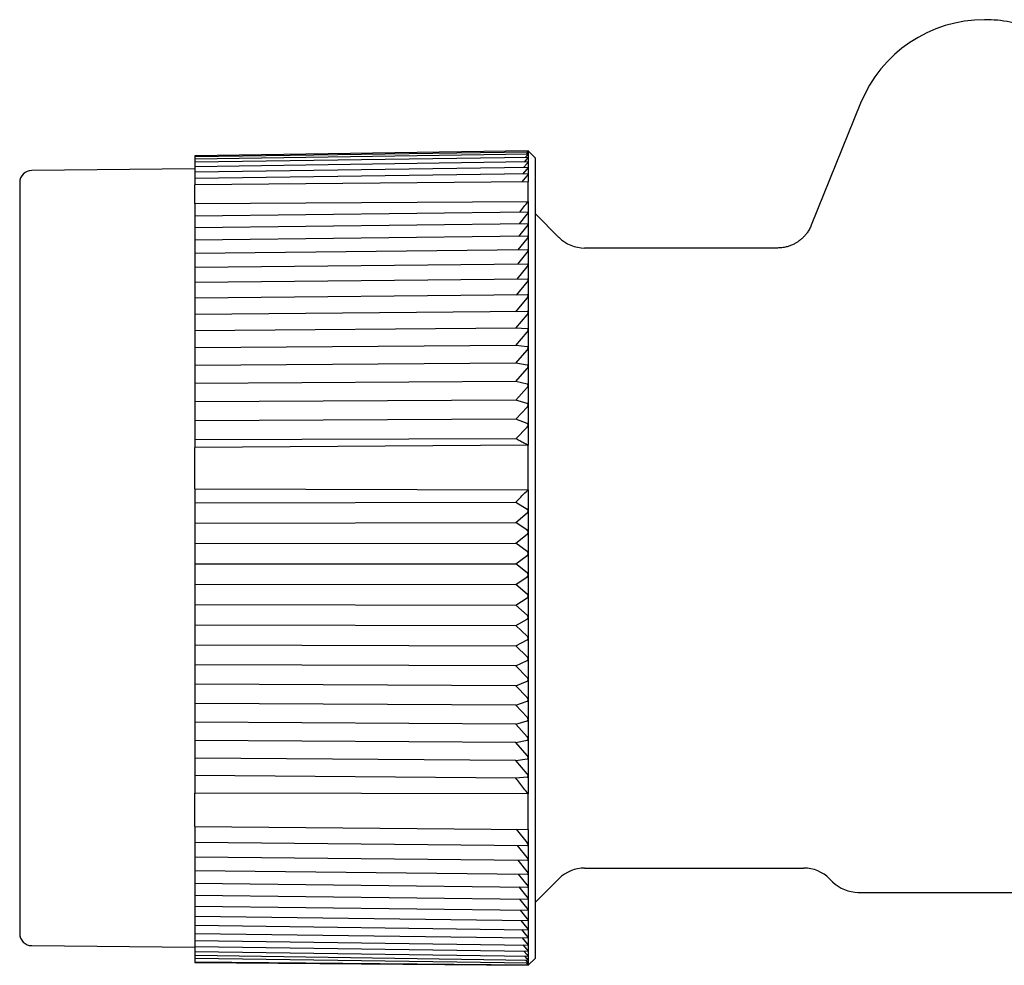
# Model space of a CAD drawing. Header units: millimetres. Extents: x 8 to 415, y 12 to 447.
# Tile 13 of 24: x 39 to 80, y 408 to 447. Entities that reach past the tile are written whole.
import ezdxf

# ---------------------------------------------------------------- set-up
doc = ezdxf.new("R2010")
doc.units = ezdxf.units.MM

msp = doc.modelspace()

# ---------------------------------------------------------------- linework, layer by layer
at = {"color": 7, "linetype": 'Continuous', "lineweight": 30}
for p, q in [((73.714, 443.631), (71.688, 438.618)), ((60.048, 441.674), (46.349, 441.473)), ((60.048, 441.628), (46.349, 441.428)), ((59.966, 441.536), (60.008, 441.581)), ((60.005, 441.628), (60.008, 441.631)), ((60.048, 441.679), (60.043, 441.674)), ((60.048, 441.68), (60.048, 441.674)), ((60.349, 441.38), (60.049, 441.679)), ((60.048, 441.674), (60.048, 441.629)), ((60.048, 441.628), (60.048, 441.537)), ((60.048, 441.537), (46.349, 441.338)), ((46.349, 441.473), (46.349, 441.431)), ((46.349, 441.431), (46.349, 441.428)), ((46.349, 441.428), (46.349, 441.381)), ((60.047, 441.401), (46.349, 441.204)), ((46.349, 441.381), (46.349, 441.338)), ((46.349, 441.338), (46.349, 441.287)), ((46.349, 441.287), (46.349, 441.204)), ((60.046, 441.22), (46.349, 441.025)), ((46.349, 441.204), (46.349, 441.148)), ((59.863, 440.991), (60.008, 441.158)), ((59.895, 441.217), (60.008, 441.344)), ((59.929, 441.399), (60.008, 441.485)), ((60.048, 441.399), (60.047, 441.401)), ((60.048, 441.537), (60.048, 441.537)), ((60.048, 441.536), (60.048, 441.537)), ((60.048, 441.536), (60.048, 441.399)), ((60.048, 441.399), (60.048, 441.217)), ((60.048, 441.217), (60.048, 440.99)), ((60.349, 424.93), (60.349, 441.38)), ((46.349, 440.93), (39.644, 440.871)), ((46.349, 441.148), (46.349, 441.025)), ((46.349, 441.025), (46.349, 440.964)), ((60.044, 440.994), (46.349, 440.802)), ((46.349, 440.964), (46.349, 440.802)), ((46.349, 440.802), (46.349, 440.736)), ((59.833, 440.722), (60.008, 440.928)), ((60.048, 440.99), (60.048, 440.719)), ((60.048, 440.99), (60.048, 440.99)), ((46.349, 440.736), (46.349, 440.535)), ((60.043, 440.725), (46.349, 440.535)), ((46.349, 440.535), (46.349, 440.465)), ((46.349, 440.465), (46.349, 440.273)), ((60.048, 440.405), (46.349, 440.273)), ((59.798, 440.402), (60.008, 440.653)), ((60.048, 440.719), (60.048, 440.405)), ((60.048, 439.59), (60.048, 440.405)), ((46.349, 439.512), (46.349, 440.273)), ((46.349, 439.512), (60.048, 439.59)), ((60.048, 439.59), (60.048, 439.146)), ((46.349, 439.512), (46.349, 438.99)), ((60.033, 439.16), (46.349, 438.99)), ((60.048, 439.145), (60.048, 439.146)), ((60.048, 439.145), (60.048, 438.663)), ((46.349, 438.99), (46.349, 438.898)), ((46.349, 438.898), (46.349, 438.516)), ((59.694, 438.676), (60.008, 439.068)), ((61.311, 438.119), (60.349, 439.081)), ((60.03, 438.68), (46.349, 438.516)), ((46.349, 438.516), (46.349, 438.419)), ((46.349, 438.419), (46.349, 438.005)), ((59.669, 438.158), (60.008, 438.583)), ((60.048, 438.662), (60.048, 438.663)), ((60.048, 438.662), (60.048, 438.142)), ((60.027, 438.163), (46.349, 438.005)), ((46.349, 438.005), (46.349, 437.902)), ((59.644, 437.605), (60.008, 438.06)), ((60.048, 438.141), (60.048, 438.142)), ((60.048, 438.141), (60.048, 437.585)), ((46.349, 437.902), (46.349, 437.458)), ((60.024, 437.609), (46.349, 437.458)), ((60.048, 437.584), (60.048, 437.585)), ((60.048, 437.584), (60.048, 436.994)), ((70.298, 437.68), (62.371, 437.68)), ((46.349, 437.458), (46.349, 437.35)), ((46.349, 437.35), (46.349, 436.877)), ((59.62, 437.017), (60.008, 437.501)), ((60.02, 437.021), (46.349, 436.877)), ((46.349, 436.877), (46.349, 436.764)), ((46.349, 436.764), (46.349, 436.263)), ((59.595, 436.396), (60.008, 436.908)), ((60.048, 436.992), (60.048, 436.994)), ((60.048, 436.992), (60.048, 436.369)), ((60.016, 436.4), (46.349, 436.263)), ((60.048, 436.368), (60.048, 435.713)), ((46.349, 436.263), (46.349, 436.145)), ((46.349, 436.145), (46.349, 435.619)), ((59.57, 435.743), (60.008, 436.282)), ((60.012, 435.748), (46.349, 435.619)), ((46.349, 435.619), (46.349, 435.496)), ((46.349, 435.496), (46.349, 434.945)), ((59.546, 435.062), (60.008, 435.624)), ((60.048, 435.712), (60.048, 435.027)), ((60.008, 435.066), (46.349, 434.945)), ((46.349, 434.945), (46.349, 434.817)), ((46.349, 434.817), (46.349, 434.27)), ((59.541, 434.378), (60.008, 434.938)), ((60.048, 435.026), (60.048, 434.314)), ((59.541, 434.378), (46.349, 434.27)), ((60.008, 434.357), (59.541, 434.378)), ((60.048, 434.313), (60.048, 433.575)), ((46.349, 434.27), (46.349, 434.245)), ((46.349, 434.245), (46.349, 434.112)), ((46.349, 434.112), (46.349, 433.573)), ((59.541, 433.674), (60.008, 434.224)), ((59.541, 433.674), (46.349, 433.573)), ((46.349, 433.573), (46.349, 433.519)), ((46.349, 433.519), (46.349, 433.381)), ((60.008, 433.622), (59.541, 433.674)), ((59.541, 432.946), (60.008, 433.484)), ((60.048, 433.574), (60.048, 432.813)), ((46.349, 433.381), (46.349, 432.853)), ((59.541, 432.946), (46.349, 432.853)), ((46.349, 432.853), (46.349, 432.769)), ((46.349, 432.769), (46.349, 432.627)), ((60.008, 432.863), (59.541, 432.946)), ((59.541, 432.195), (60.008, 432.722)), ((60.048, 432.811), (60.048, 432.028)), ((46.349, 432.627), (46.349, 432.112)), ((59.541, 432.195), (46.349, 432.112)), ((46.349, 432.112), (46.349, 431.998)), ((46.349, 431.998), (46.349, 431.852)), ((46.349, 431.852), (46.349, 431.35)), ((60.008, 432.083), (59.541, 432.195)), ((59.541, 431.425), (60.008, 431.937)), ((60.048, 432.027), (60.048, 431.224)), ((59.541, 431.425), (46.349, 431.35)), ((46.349, 431.35), (46.349, 431.207)), ((46.349, 431.207), (46.349, 431.059)), ((46.349, 431.059), (46.349, 430.571)), ((60.008, 431.283), (59.541, 431.425)), ((59.541, 430.637), (60.008, 431.134)), ((60.048, 431.223), (60.048, 430.404)), ((59.541, 430.637), (46.349, 430.571)), ((60.008, 430.465), (59.541, 430.637)), ((46.349, 430.571), (46.349, 430.4)), ((46.349, 430.4), (46.349, 430.248)), ((46.349, 430.248), (46.349, 429.785)), ((60.008, 430.313), (59.542, 429.834)), ((60.048, 430.402), (60.048, 429.567)), ((59.542, 429.834), (46.349, 429.785)), ((46.349, 429.785), (46.349, 429.48)), ((60.048, 429.567), (46.349, 429.48)), ((46.349, 427.77), (46.349, 429.48)), ((60.048, 427.735), (60.048, 429.567)), ((46.349, 427.77), (60.048, 427.735)), ((46.349, 427.77), (46.349, 427.199)), ((60.048, 427.735), (60.048, 426.868)), ((46.349, 427.199), (59.542, 427.23)), ((46.349, 427.199), (46.349, 426.919)), ((59.542, 427.23), (60.008, 426.942)), ((46.349, 426.919), (46.349, 426.76)), ((46.349, 426.76), (46.349, 426.369)), ((59.541, 426.386), (60.008, 426.783)), ((60.048, 426.866), (60.048, 425.995)), ((46.349, 426.369), (59.541, 426.386)), ((46.349, 426.369), (46.349, 426.059)), ((60.008, 426.071), (59.541, 426.386)), ((46.349, 426.059), (46.349, 425.898)), ((46.349, 425.898), (46.349, 425.53)), ((59.541, 425.537), (60.008, 425.911)), ((60.048, 425.994), (60.049, 425.988)), ((60.048, 425.988), (60.048, 425.118)), ((46.349, 425.53), (59.541, 425.537)), ((46.349, 425.53), (46.349, 425.195)), ((60.008, 425.197), (59.541, 425.537)), ((46.349, 425.195), (46.349, 425.035)), ((46.349, 425.035), (46.349, 424.689)), ((59.541, 424.687), (60.008, 425.037)), ((60.048, 425.117), (60.048, 424.245)), ((46.349, 424.689), (59.541, 424.687)), ((46.349, 424.689), (46.349, 424.331)), ((60.008, 424.323), (59.541, 424.687)), ((60.349, 408.48), (60.349, 424.93)), ((46.349, 424.331), (46.349, 424.17)), ((46.349, 424.17), (46.349, 423.85)), ((59.541, 423.837), (60.008, 424.162)), ((60.048, 424.24), (60.048, 423.375)), ((46.349, 423.85), (59.541, 423.837)), ((46.349, 423.85), (46.349, 423.468)), ((60.008, 423.45), (59.541, 423.837)), ((46.349, 423.468), (46.349, 423.308)), ((60.049, 423.375), (60.048, 423.366)), ((60.048, 423.365), (60.048, 422.496)), ((46.349, 423.308), (46.349, 423.013)), ((46.349, 423.013), (59.541, 422.99)), ((46.349, 423.013), (46.349, 422.61)), ((59.541, 422.99), (60.008, 423.29)), ((60.008, 422.581), (59.541, 422.99)), ((46.349, 422.61), (46.349, 422.451)), ((46.349, 422.451), (46.349, 422.181)), ((46.349, 422.181), (59.541, 422.149)), ((46.349, 422.181), (46.349, 421.757)), ((59.541, 422.149), (60.008, 422.422)), ((60.008, 421.718), (59.541, 422.149)), ((60.048, 422.494), (60.048, 422.496)), ((60.048, 422.494), (60.048, 421.632)), ((46.349, 421.757), (46.349, 421.6)), ((46.349, 421.6), (46.349, 421.357)), ((46.349, 421.357), (59.541, 421.315)), ((46.349, 421.357), (46.349, 420.914)), ((59.541, 421.315), (60.008, 421.56)), ((60.048, 421.63), (60.048, 420.777)), ((60.008, 420.864), (59.541, 421.315)), ((46.349, 420.914), (46.349, 420.758)), ((46.349, 420.758), (46.349, 420.542)), ((59.541, 420.491), (46.349, 420.542)), ((46.349, 420.542), (46.349, 420.081)), ((59.541, 420.491), (60.008, 420.709)), ((60.048, 420.775), (60.048, 419.934)), ((60.008, 420.022), (59.541, 420.491)), ((46.349, 420.081), (46.349, 419.928)), ((46.349, 419.928), (46.349, 419.74)), ((59.541, 419.68), (46.349, 419.74)), ((46.349, 419.74), (46.349, 419.262)), ((59.541, 419.68), (60.008, 419.868)), ((60.048, 419.932), (60.048, 419.934)), ((60.048, 419.932), (60.048, 419.104)), ((60.008, 419.192), (59.541, 419.68)), ((46.349, 419.262), (46.349, 419.111)), ((46.349, 419.111), (46.349, 418.952)), ((59.541, 418.883), (46.349, 418.952)), ((46.349, 418.952), (46.349, 418.458)), ((59.541, 418.883), (60.008, 419.042)), ((60.048, 419.102), (60.048, 419.104)), ((60.048, 419.102), (60.048, 418.29)), ((60.008, 418.379), (59.541, 418.883)), ((46.349, 418.458), (46.349, 418.311)), ((46.349, 418.311), (46.349, 418.18)), ((59.541, 418.102), (46.349, 418.18)), ((46.349, 418.18), (46.349, 417.672)), ((59.541, 418.102), (60.008, 418.231)), ((60.008, 417.583), (59.541, 418.102)), ((60.048, 418.288), (60.048, 418.29)), ((60.048, 418.288), (60.048, 417.494)), ((46.349, 417.672), (46.349, 417.528)), ((46.349, 417.528), (46.349, 417.427)), ((59.541, 417.34), (46.349, 417.427)), ((46.349, 417.427), (46.349, 416.906)), ((59.541, 417.34), (60.008, 417.439)), ((60.008, 416.808), (59.541, 417.34)), ((60.048, 417.492), (60.048, 417.494)), ((60.048, 417.492), (60.048, 416.719)), ((46.349, 416.906), (46.349, 416.766)), ((46.349, 416.766), (46.349, 416.694)), ((59.541, 416.599), (46.349, 416.694)), ((46.349, 416.694), (46.349, 416.162)), ((59.541, 416.599), (60.008, 416.668)), ((60.008, 416.055), (59.541, 416.599)), ((60.048, 416.717), (60.048, 416.719)), ((60.048, 416.717), (60.048, 415.966)), ((46.349, 416.162), (46.349, 416.026)), ((46.349, 416.026), (46.349, 415.985)), ((59.542, 415.88), (46.349, 415.985)), ((46.349, 415.985), (46.349, 415.261)), ((60.008, 415.919), (59.542, 415.88)), ((60.048, 415.964), (60.048, 415.966)), ((60.048, 415.964), (60.048, 415.237)), ((60.048, 415.237), (46.349, 415.261)), ((46.349, 413.889), (46.349, 415.261)), ((60.048, 413.768), (60.048, 415.237)), ((46.349, 413.889), (60.048, 413.768)), ((46.349, 413.889), (46.349, 413.357)), ((59.558, 413.773), (60.008, 413.216)), ((60.048, 413.768), (60.048, 413.131)), ((46.349, 413.357), (46.349, 413.242)), ((46.349, 413.242), (60.019, 413.101)), ((46.349, 413.242), (46.349, 412.756)), ((60.008, 412.608), (59.609, 413.105)), ((60.048, 413.129), (60.048, 412.525)), ((46.349, 412.756), (46.349, 412.647)), ((46.349, 412.647), (60.022, 412.498)), ((46.349, 412.647), (46.349, 412.19)), ((60.008, 412.035), (59.634, 412.503)), ((60.048, 412.523), (60.048, 411.953)), ((46.349, 412.19), (46.349, 412.085)), ((46.349, 412.085), (60.025, 411.93)), ((46.349, 412.085), (46.349, 411.657)), ((62.371, 412.18), (71.379, 412.18)), ((46.349, 411.657), (46.349, 411.558)), ((60.008, 411.496), (59.658, 411.934)), ((60.048, 411.951), (60.048, 411.416)), ((60.349, 410.778), (61.311, 411.74)), ((72.439, 411.74), (72.561, 411.619)), ((46.349, 411.558), (60.029, 411.396)), ((46.349, 411.558), (46.349, 411.162)), ((60.008, 410.994), (59.683, 411.401)), ((60.048, 411.415), (60.048, 410.917)), ((46.349, 411.162), (46.349, 411.068)), ((46.349, 411.068), (60.032, 410.9)), ((46.349, 411.068), (46.349, 410.704)), ((60.008, 410.531), (59.708, 410.904)), ((60.048, 410.916), (60.048, 410.456)), ((73.621, 411.18), (83.213, 411.18)), ((46.349, 410.704), (46.349, 410.615)), ((46.349, 410.615), (60.035, 410.442)), ((46.349, 410.615), (46.349, 410.285)), ((60.008, 410.107), (59.734, 410.446)), ((60.048, 410.455), (60.048, 410.034)), ((46.349, 410.285), (46.349, 410.201)), ((46.349, 410.201), (60.037, 410.023)), ((46.349, 410.201), (46.349, 409.906)), ((60.008, 409.724), (59.761, 410.027)), ((60.048, 410.033), (60.048, 409.654)), ((46.349, 409.906), (46.349, 409.828)), ((46.349, 409.828), (60.039, 409.645)), ((46.349, 409.828), (46.349, 409.569)), ((60.008, 409.382), (59.788, 409.648)), ((60.048, 409.653), (60.048, 409.315)), ((46.349, 409.569), (46.349, 409.495)), ((46.349, 409.495), (60.041, 409.308)), ((46.349, 409.495), (46.349, 409.273)), ((46.349, 409.273), (46.349, 409.205)), ((46.349, 409.205), (60.043, 409.014)), ((46.349, 409.205), (46.349, 409.02)), ((60.008, 409.083), (59.816, 409.311)), ((60.048, 409.314), (60.048, 409.019)), ((39.644, 408.988), (46.349, 408.93)), ((46.349, 409.02), (46.349, 408.957)), ((46.349, 408.957), (60.045, 408.763)), ((46.349, 408.957), (46.349, 408.811)), ((46.349, 408.811), (46.349, 408.753)), ((60.008, 408.827), (59.846, 409.017)), ((60.048, 409.019), (60.048, 408.767)), ((46.349, 408.753), (60.046, 408.557)), ((46.349, 408.753), (46.349, 408.647)), ((46.349, 408.647), (46.349, 408.593)), ((46.349, 408.593), (60.047, 408.395)), ((46.349, 408.593), (46.349, 408.526)), ((46.349, 408.526), (46.349, 408.477)), ((46.349, 408.477), (60.048, 408.278)), ((46.349, 408.477), (46.349, 408.322)), ((60.008, 408.616), (59.877, 408.766)), ((60.008, 408.449), (59.91, 408.559)), ((60.008, 408.328), (59.945, 408.396)), ((60.048, 408.767), (60.048, 408.559)), ((60.048, 408.559), (60.048, 408.396)), ((60.048, 408.18), (60.349, 408.48)), ((60.048, 408.396), (60.048, 408.278)), ((46.349, 408.322), (60.048, 408.206)), ((46.349, 408.322), (46.349, 408.299)), ((46.349, 408.299), (60.048, 408.18)), ((60.048, 408.206), (59.979, 408.279)), ((60.048, 408.278), (60.048, 408.206)), ((60.048, 408.18), (60.048, 408.206))]:
    msp.add_line(p, q, dxfattribs=at)
for centre, radius, start, end in [((78.813, 441.57), 5.5, 90, 158), ((78.813, 441.57), 5.5, 68, 90), ((39.649, 440.371), 0.5, 90.5, 180), ((62.371, 439.18), 1.5, 225, 270), ((62.371, 410.68), 1.5, 90, 135), ((71.379, 410.68), 1.5, 45, 90), ((73.621, 412.68), 1.5, 225, 270), ((39.649, 409.488), 0.5, 180, 269.5)]:
    msp.add_arc(centre, radius, start, end, dxfattribs=at)
for points, knots in [([(60.008, 441.631), (60.012, 441.635), (60.02, 441.644), (60.03, 441.654), (60.038, 441.662), (60.043, 441.668), (60.047, 441.671), (60.048, 441.673), (60.048, 441.674), (60.048, 441.674)], [0, 0, 0, 0, 0.199393, 0.39849, 0.542343, 0.686029, 0.806646, 0.927185, 1, 1, 1, 1]), ([(60.008, 441.581), (60.012, 441.585), (60.02, 441.594), (60.03, 441.605), (60.038, 441.614), (60.043, 441.62), (60.047, 441.624), (60.048, 441.627), (60.048, 441.628), (60.048, 441.628)], [0, 0, 0, 0, 0.199393, 0.39849, 0.542343, 0.686029, 0.806646, 0.927185, 1, 1, 1, 1]), ([(60.048, 441.674), (60.048, 441.674), (60.048, 441.674), (60.049, 441.674), (60.049, 441.674)], [0, 0, 0, 0, 0.526022, 1, 1, 1, 1]), ([(60.049, 441.628), (60.049, 441.628), (60.048, 441.628), (60.048, 441.628), (60.048, 441.628)], [0, 0, 0, 0, 0.786454, 1, 1, 1, 1]), ([(60.008, 441.485), (60.012, 441.49), (60.02, 441.499), (60.03, 441.511), (60.038, 441.52), (60.043, 441.527), (60.047, 441.532), (60.048, 441.535), (60.048, 441.536), (60.048, 441.536)], [0, 0, 0, 0, 0.199393, 0.39849, 0.542343, 0.686029, 0.806646, 0.927185, 1, 1, 1, 1]), ([(60.008, 441.344), (60.012, 441.349), (60.02, 441.359), (60.03, 441.371), (60.038, 441.381), (60.043, 441.388), (60.047, 441.394), (60.048, 441.397), (60.048, 441.399), (60.048, 441.399)], [0, 0, 0, 0, 0.197605, 0.394918, 0.537481, 0.679879, 0.79923, 0.918504, 1, 1, 1, 1]), ([(60.008, 441.158), (60.012, 441.163), (60.02, 441.173), (60.03, 441.186), (60.038, 441.196), (60.043, 441.204), (60.047, 441.21), (60.048, 441.214), (60.048, 441.216), (60.048, 441.217)], [0, 0, 0, 0, 0.197605, 0.394918, 0.537481, 0.679879, 0.79923, 0.918504, 1, 1, 1, 1]), ([(60.048, 441.217), (60.048, 441.218), (60.048, 441.219), (60.047, 441.22), (60.046, 441.22)], [0, 0, 0, 0, 0.493004, 1, 1, 1, 1]), ([(60.008, 440.928), (60.012, 440.933), (60.02, 440.943), (60.03, 440.956), (60.038, 440.967), (60.043, 440.975), (60.047, 440.982), (60.048, 440.987), (60.048, 440.989), (60.048, 440.99)], [0, 0, 0, 0, 0.199393, 0.39849, 0.542343, 0.686029, 0.806646, 0.927185, 1, 1, 1, 1]), ([(60.048, 440.99), (60.048, 440.991), (60.048, 440.994), (60.046, 440.994), (60.044, 440.994)], [0, 0, 0, 0, 0.490314, 1, 1, 1, 1]), ([(39.149, 440.371), (39.149, 440.371), (39.149, 440.37), (39.149, 440.361), (39.149, 440.347), (39.149, 440.327), (39.149, 440.302), (39.149, 440.274), (39.149, 440.246), (39.149, 440.22), (39.149, 440.19), (39.149, 440.159), (39.149, 440.124), (39.149, 440.086), (39.149, 440.039), (39.149, 439.981), (39.149, 439.913), (39.149, 439.839), (39.149, 439.759), (39.149, 439.675), (39.149, 439.585), (39.149, 439.491), (39.149, 439.392), (39.149, 439.306), (39.149, 439.235), (39.149, 439.182), (39.149, 439.127), (39.149, 439.072), (39.149, 439.015), (39.149, 438.957), (39.149, 438.882), (39.149, 438.788), (39.149, 438.673), (39.149, 438.541), (39.149, 438.39), (39.149, 438.218), (39.149, 438.04), (39.149, 437.871), (39.149, 437.713), (39.149, 437.568), (39.149, 437.42), (39.149, 437.268), (39.149, 437.114), (39.149, 436.956), (39.149, 436.789), (39.149, 436.613), (39.149, 436.428), (39.149, 436.239), (39.149, 436.046), (39.149, 435.845), (39.149, 435.636), (39.149, 435.42), (39.149, 435.2), (39.149, 434.976), (39.149, 434.748), (39.149, 434.522), (39.149, 434.296), (39.149, 434.072), (39.149, 433.844), (39.149, 433.614), (39.149, 433.388), (39.149, 433.169), (39.149, 432.957), (39.149, 432.742), (39.149, 432.526), (39.149, 432.308), (39.149, 432.088), (39.149, 431.839), (39.149, 431.559), (39.149, 431.247), (39.149, 430.932), (39.149, 430.674), (39.149, 430.473), (39.149, 430.333), (39.149, 430.191), (39.149, 430.05), (39.149, 429.908), (39.149, 429.765), (39.149, 429.583), (39.149, 429.36), (39.149, 429.095), (39.149, 428.839), (39.149, 428.591), (39.149, 428.352), (39.149, 428.112), (39.149, 427.872), (39.149, 427.637), (39.149, 427.379), (39.149, 427.097), (39.149, 426.789), (39.149, 426.481), (39.149, 426.172), (39.149, 425.862), (39.149, 425.552), (39.149, 425.241), (39.149, 424.935), (39.149, 424.634), (39.149, 424.338), (39.149, 424.043), (39.149, 423.749), (39.149, 423.455), (39.149, 423.193), (39.149, 422.964), (39.149, 422.767), (39.149, 422.571), (39.149, 422.374), (39.149, 422.175), (39.149, 421.972), (39.149, 421.739), (39.149, 421.478), (39.149, 421.191), (39.149, 420.905), (39.149, 420.621), (39.149, 420.341), (39.149, 420.063), (39.149, 419.789), (39.149, 419.516), (39.149, 419.292), (39.149, 419.116), (39.149, 418.986), (39.149, 418.857), (39.149, 418.729), (39.149, 418.601), (39.149, 418.474), (39.149, 418.312), (39.149, 418.116), (39.149, 417.887), (39.149, 417.635), (39.149, 417.36), (39.149, 417.063), (39.149, 416.769), (39.149, 416.504), (39.149, 416.267), (39.149, 416.057), (39.149, 415.849), (39.149, 415.644), (39.149, 415.442), (39.149, 415.242), (39.149, 415.039), (39.149, 414.832), (39.149, 414.622), (39.149, 414.415), (39.149, 414.211), (39.149, 414.006), (39.149, 413.801), (39.149, 413.597), (39.149, 413.397), (39.149, 413.201), (39.149, 413.01), (39.149, 412.827), (39.149, 412.652), (39.149, 412.484), (39.149, 412.32), (39.149, 412.16), (39.149, 412.01), (39.149, 411.869), (39.149, 411.738), (39.149, 411.61), (39.149, 411.485), (39.149, 411.364), (39.149, 411.247), (39.149, 411.119), (39.149, 410.982), (39.149, 410.838), (39.149, 410.701), (39.149, 410.596), (39.149, 410.517), (39.149, 410.464), (39.149, 410.412), (39.149, 410.361), (39.149, 410.312), (39.149, 410.264), (39.149, 410.205), (39.149, 410.136), (39.149, 410.06), (39.149, 409.99), (39.149, 409.928), (39.149, 409.871), (39.149, 409.819), (39.149, 409.77), (39.149, 409.727), (39.149, 409.683), (39.149, 409.64), (39.149, 409.599), (39.149, 409.565), (39.149, 409.537), (39.149, 409.515), (39.149, 409.5), (39.149, 409.49), (39.149, 409.489), (39.149, 409.488)], [0, 0, 0, 0, 0.0061016, 0.0121946, 0.018281, 0.0243633, 0.0304436, 0.0365241, 0.0406204, 0.0447186, 0.0488192, 0.052923, 0.0570307, 0.0613169, 0.0656724, 0.0717624, 0.0778457, 0.0839243, 0.0900007, 0.0960769, 0.1020468, 0.1080208, 0.114001, 0.1199897, 0.1228808, 0.1257693, 0.1286556, 0.1315399, 0.1344224, 0.1373034, 0.140183, 0.1454597, 0.1507343, 0.1560081, 0.1630727, 0.1701423, 0.1772202, 0.18431, 0.1895813, 0.1948448, 0.2001019, 0.205354, 0.2106026, 0.2158492, 0.221095, 0.2268665, 0.2326408, 0.2384199, 0.2442057, 0.2500001, 0.2561492, 0.2622879, 0.2684185, 0.2745434, 0.2806648, 0.286785, 0.2925565, 0.2983308, 0.3041099, 0.3098957, 0.3156901, 0.3208509, 0.3260044, 0.3311518, 0.3362946, 0.341434, 0.3465715, 0.3517084, 0.358773, 0.3658425, 0.3729204, 0.3800103, 0.3831177, 0.3862225, 0.3893247, 0.3924249, 0.3955231, 0.3986198, 0.4017152, 0.4073878, 0.4130588, 0.4187302, 0.4237957, 0.4288642, 0.433937, 0.4390153, 0.443967, 0.44876, 0.455171, 0.4615751, 0.4679748, 0.4743729, 0.4807718, 0.4871743, 0.4935828, 0.5, 0.5061027, 0.5121964, 0.5182834, 0.524366, 0.5304463, 0.5365267, 0.5406227, 0.5447205, 0.5488207, 0.5529239, 0.5570309, 0.5613169, 0.5656724, 0.5717624, 0.5778457, 0.5839243, 0.5900007, 0.5960769, 0.6020468, 0.6080208, 0.614001, 0.6199897, 0.6228808, 0.6257693, 0.6286556, 0.6315399, 0.6344224, 0.6373034, 0.640183, 0.6454597, 0.6507343, 0.6560081, 0.6630727, 0.6701423, 0.6772202, 0.68431, 0.6895813, 0.6948448, 0.7001019, 0.705354, 0.7106026, 0.7158492, 0.721095, 0.7268665, 0.7326408, 0.7384199, 0.7442057, 0.7500001, 0.7561492, 0.7622879, 0.7684185, 0.7745434, 0.7806648, 0.786785, 0.7925565, 0.7983308, 0.8041099, 0.8098957, 0.8156901, 0.8208509, 0.8260044, 0.8311518, 0.8362946, 0.841434, 0.8465715, 0.8517084, 0.858773, 0.8658425, 0.8729204, 0.8800103, 0.8831177, 0.8862225, 0.8893247, 0.8924249, 0.8955231, 0.8986198, 0.9017152, 0.9073878, 0.9130588, 0.9187302, 0.9237957, 0.9288642, 0.933937, 0.9390153, 0.9439666, 0.9487588, 0.955169, 0.9615726, 0.9679721, 0.9743702, 0.9807694, 0.9871724, 0.9935817, 1, 1, 1, 1]), ([(60.048, 440.719), (60.048, 440.717), (60.048, 440.714), (60.045, 440.707), (60.041, 440.699), (60.035, 440.689), (60.027, 440.677), (60.017, 440.665), (60.011, 440.657), (60.008, 440.653)], [0, 0, 0, 0, 0.127577, 0.255227, 0.382007, 0.5089, 0.689051, 0.869472, 1, 1, 1, 1]), ([(60.043, 440.725), (60.044, 440.724), (60.046, 440.724), (60.048, 440.722), (60.048, 440.72), (60.048, 440.719)], [0, 0, 0, 0, 0.354769, 0.719158, 1, 1, 1, 1]), ([(59.712, 439.156), (59.767, 439.227), (59.878, 439.372), (59.991, 439.516), (60.048, 439.59)], [0, 0, 0, 0, 0.490654, 1, 1, 1, 1]), ([(60.008, 439.068), (60.012, 439.074), (60.02, 439.084), (60.03, 439.099), (60.038, 439.113), (60.043, 439.123), (60.047, 439.133), (60.048, 439.14), (60.048, 439.144), (60.048, 439.145)], [0, 0, 0, 0, 0.1993929, 0.3984901, 0.5423431, 0.6860289, 0.8066465, 0.9271851, 1, 1, 1, 1]), ([(60.048, 439.146), (60.048, 439.148), (60.048, 439.153), (60.045, 439.157), (60.041, 439.16), (60.036, 439.16), (60.034, 439.16), (60.033, 439.16)], [0, 0, 0, 0, 0.230532, 0.469399, 0.699677, 0.935693, 1, 1, 1, 1]), ([(60.008, 438.583), (60.012, 438.588), (60.02, 438.599), (60.03, 438.614), (60.038, 438.628), (60.043, 438.639), (60.047, 438.649), (60.048, 438.656), (60.048, 438.66), (60.048, 438.662)], [0, 0, 0, 0, 0.199393, 0.39849, 0.542343, 0.686029, 0.806646, 0.927185, 1, 1, 1, 1]), ([(60.048, 438.663), (60.048, 438.665), (60.048, 438.67), (60.045, 438.675), (60.041, 438.678), (60.036, 438.68), (60.032, 438.68), (60.03, 438.68)], [0, 0, 0, 0, 0.206713, 0.420757, 0.62725, 0.838821, 1, 1, 1, 1]), ([(71.688, 438.618), (71.676, 438.589), (71.652, 438.532), (71.61, 438.451), (71.566, 438.377), (71.521, 438.31), (71.475, 438.25), (71.432, 438.198), (71.393, 438.154), (71.357, 438.118), (71.323, 438.085), (71.292, 438.057), (71.263, 438.032), (71.235, 438.009), (71.204, 437.984), (71.166, 437.956), (71.121, 437.925), (71.068, 437.892), (71.01, 437.859), (70.944, 437.825), (70.875, 437.794), (70.803, 437.767), (70.73, 437.743), (70.651, 437.721), (70.569, 437.704), (70.482, 437.69), (70.391, 437.681), (70.329, 437.68), (70.298, 437.68)], [0, 0, 0, 0, 0.053407, 0.104406, 0.152768, 0.198296, 0.240822, 0.280209, 0.311388, 0.340125, 0.366375, 0.390105, 0.411289, 0.430325, 0.451046, 0.478533, 0.50958, 0.544167, 0.582256, 0.62379, 0.668688, 0.709766, 0.753144, 0.798713, 0.846343, 0.895885, 0.947167, 1, 1, 1, 1]), ([(60.008, 438.06), (60.012, 438.065), (60.02, 438.076), (60.03, 438.092), (60.038, 438.106), (60.043, 438.117), (60.047, 438.127), (60.048, 438.135), (60.048, 438.139), (60.048, 438.141)], [0, 0, 0, 0, 0.199393, 0.39849, 0.542343, 0.686029, 0.806646, 0.927185, 1, 1, 1, 1]), ([(60.048, 438.142), (60.048, 438.145), (60.048, 438.15), (60.045, 438.156), (60.041, 438.16), (60.035, 438.162), (60.03, 438.162), (60.027, 438.163)], [0, 0, 0, 0, 0.188539, 0.383764, 0.572102, 0.765071, 1, 1, 1, 1]), ([(60.008, 437.501), (60.012, 437.507), (60.02, 437.517), (60.03, 437.533), (60.038, 437.547), (60.043, 437.559), (60.047, 437.57), (60.048, 437.578), (60.048, 437.582), (60.048, 437.584)], [0, 0, 0, 0, 0.199393, 0.39849, 0.542343, 0.686029, 0.806646, 0.927185, 1, 1, 1, 1]), ([(60.048, 437.585), (60.048, 437.588), (60.048, 437.594), (60.045, 437.6), (60.041, 437.604), (60.034, 437.608), (60.028, 437.609), (60.024, 437.609)], [0, 0, 0, 0, 0.173059, 0.352254, 0.525129, 0.702254, 1, 1, 1, 1]), ([(60.008, 436.908), (60.012, 436.913), (60.02, 436.924), (60.03, 436.94), (60.038, 436.954), (60.043, 436.966), (60.047, 436.977), (60.048, 436.986), (60.048, 436.991), (60.048, 436.992)], [0, 0, 0, 0, 0.199393, 0.39849, 0.542343, 0.686029, 0.806646, 0.927185, 1, 1, 1, 1]), ([(60.048, 436.994), (60.048, 436.997), (60.048, 437.002), (60.045, 437.009), (60.041, 437.015), (60.035, 437.018), (60.028, 437.02), (60.023, 437.021), (60.02, 437.021)], [0, 0, 0, 0, 0.159611, 0.324882, 0.484323, 0.647685, 0.82232, 1, 1, 1, 1]), ([(60.008, 436.282), (60.012, 436.288), (60.02, 436.298), (60.03, 436.314), (60.038, 436.327), (60.043, 436.34), (60.047, 436.354), (60.048, 436.363), (60.048, 436.368)], [0, 0, 0, 0, 0.218689, 0.379079, 0.539272, 0.669666, 0.79993, 1, 1, 1, 1]), ([(60.048, 436.368), (60.048, 436.371), (60.048, 436.378), (60.045, 436.385), (60.041, 436.391), (60.035, 436.396), (60.027, 436.399), (60.02, 436.4), (60.016, 436.4)], [0, 0, 0, 0, 0.145583, 0.296306, 0.441742, 0.590788, 0.797148, 1, 1, 1, 1]), ([(60.008, 435.624), (60.014, 435.632), (60.023, 435.644), (60.033, 435.661), (60.04, 435.674), (60.044, 435.687), (60.048, 435.7), (60.048, 435.708), (60.048, 435.712)], [0, 0, 0, 0, 0.2792885, 0.4306939, 0.5819249, 0.709006, 0.8359716, 1, 1, 1, 1]), ([(60.048, 435.712), (60.048, 435.716), (60.048, 435.722), (60.045, 435.73), (60.041, 435.737), (60.035, 435.742), (60.027, 435.746), (60.019, 435.748), (60.014, 435.748), (60.012, 435.747)], [0, 0, 0, 0, 0.1355544, 0.2758941, 0.411312, 0.5500901, 0.7422345, 0.9398277, 1, 1, 1, 1]), ([(60.048, 435.027), (60.048, 435.03), (60.048, 435.037), (60.045, 435.045), (60.041, 435.053), (60.035, 435.059), (60.027, 435.063), (60.017, 435.066), (60.011, 435.066), (60.008, 435.066)], [0, 0, 0, 0, 0.1267665, 0.2580081, 0.3846469, 0.5144282, 0.694116, 0.8788994, 1, 1, 1, 1]), ([(60.008, 434.938), (60.011, 434.942), (60.019, 434.951), (60.028, 434.965), (60.036, 434.979), (60.042, 434.993), (60.046, 435.006), (60.048, 435.018), (60.048, 435.024), (60.048, 435.027)], [0, 0, 0, 0, 0.169665, 0.339181, 0.482554, 0.625772, 0.770549, 0.915148, 1, 1, 1, 1]), ([(60.048, 434.313), (60.048, 434.317), (60.048, 434.324), (60.045, 434.333), (60.041, 434.341), (60.035, 434.348), (60.027, 434.353), (60.017, 434.356), (60.011, 434.357), (60.008, 434.357)], [0, 0, 0, 0, 0.127577, 0.2552271, 0.3820066, 0.5089001, 0.6890515, 0.8694719, 1, 1, 1, 1]), ([(60.008, 434.224), (60.012, 434.229), (60.02, 434.24), (60.03, 434.255), (60.038, 434.27), (60.043, 434.283), (60.047, 434.296), (60.048, 434.306), (60.048, 434.312), (60.048, 434.313)], [0, 0, 0, 0, 0.1989654, 0.3976287, 0.5341108, 0.6704541, 0.8081075, 0.9456286, 1, 1, 1, 1]), ([(60.048, 433.574), (60.048, 433.578), (60.048, 433.586), (60.045, 433.595), (60.041, 433.603), (60.035, 433.611), (60.027, 433.617), (60.017, 433.621), (60.011, 433.622), (60.008, 433.622)], [0, 0, 0, 0, 0.127577, 0.255227, 0.382007, 0.5089, 0.689051, 0.869472, 1, 1, 1, 1]), ([(60.008, 433.484), (60.013, 433.49), (60.022, 433.502), (60.033, 433.52), (60.04, 433.535), (60.044, 433.547), (60.047, 433.559), (60.048, 433.568), (60.048, 433.573), (60.048, 433.574)], [0, 0, 0, 0, 0.227724, 0.45489, 0.584572, 0.714133, 0.832315, 0.95043, 1, 1, 1, 1]), ([(60.048, 432.812), (60.048, 432.816), (60.048, 432.823), (60.045, 432.833), (60.041, 432.842), (60.035, 432.85), (60.027, 432.857), (60.017, 432.861), (60.011, 432.863), (60.008, 432.863)], [0, 0, 0, 0, 0.127577, 0.2552271, 0.3820066, 0.5089001, 0.6890515, 0.8694719, 1, 1, 1, 1]), ([(60.008, 432.722), (60.012, 432.726), (60.02, 432.736), (60.03, 432.751), (60.037, 432.765), (60.042, 432.777), (60.046, 432.789), (60.048, 432.801), (60.048, 432.808), (60.048, 432.812)], [0, 0, 0, 0, 0.1957698, 0.3912587, 0.5114089, 0.6381138, 0.764704, 0.8823769, 1, 1, 1, 1]), ([(60.048, 432.027), (60.048, 432.031), (60.048, 432.039), (60.045, 432.05), (60.041, 432.059), (60.035, 432.067), (60.027, 432.075), (60.017, 432.08), (60.011, 432.082), (60.008, 432.083)], [0, 0, 0, 0, 0.127577, 0.2552271, 0.3820066, 0.5089001, 0.6890515, 0.8694719, 1, 1, 1, 1]), ([(60.008, 431.937), (60.012, 431.942), (60.02, 431.952), (60.031, 431.968), (60.039, 431.983), (60.044, 431.997), (60.048, 432.011), (60.048, 432.021), (60.048, 432.027)], [0, 0, 0, 0, 0.19769, 0.395087, 0.566858, 0.690948, 0.814932, 1, 1, 1, 1]), ([(60.048, 431.224), (60.048, 431.228), (60.048, 431.236), (60.045, 431.247), (60.041, 431.256), (60.035, 431.265), (60.027, 431.273), (60.017, 431.279), (60.011, 431.282), (60.008, 431.283)], [0, 0, 0, 0, 0.127577, 0.255227, 0.382007, 0.5089, 0.689051, 0.869472, 1, 1, 1, 1]), ([(60.008, 431.134), (60.012, 431.139), (60.02, 431.148), (60.032, 431.165), (60.04, 431.183), (60.045, 431.198), (60.048, 431.211), (60.048, 431.219), (60.048, 431.224)], [0, 0, 0, 0, 0.19769, 0.395086, 0.620939, 0.742642, 0.864249, 1, 1, 1, 1]), ([(60.048, 430.403), (60.048, 430.407), (60.048, 430.415), (60.045, 430.426), (60.041, 430.436), (60.035, 430.446), (60.027, 430.455), (60.017, 430.461), (60.011, 430.464), (60.008, 430.465)], [0, 0, 0, 0, 0.127577, 0.255227, 0.382007, 0.5089, 0.689051, 0.869472, 1, 1, 1, 1]), ([(60.008, 430.313), (60.012, 430.318), (60.02, 430.327), (60.03, 430.342), (60.038, 430.356), (60.043, 430.369), (60.046, 430.382), (60.048, 430.393), (60.048, 430.4), (60.048, 430.403)], [0, 0, 0, 0, 0.1976033, 0.3949136, 0.5347518, 0.674437, 0.793987, 0.9134574, 1, 1, 1, 1]), ([(60.048, 429.567), (59.991, 429.597), (59.877, 429.656), (59.708, 429.745), (59.597, 429.804), (59.542, 429.834)], [0, 0, 0, 0, 0.337682, 0.671013, 1, 1, 1, 1]), ([(59.542, 427.23), (59.597, 427.286), (59.708, 427.398), (59.877, 427.566), (59.991, 427.679), (60.048, 427.735)], [0, 0, 0, 0, 0.328986, 0.662318, 1, 1, 1, 1]), ([(60.048, 426.867), (60.048, 426.872), (60.048, 426.88), (60.045, 426.893), (60.041, 426.904), (60.035, 426.916), (60.027, 426.927), (60.017, 426.936), (60.011, 426.94), (60.008, 426.942)], [0, 0, 0, 0, 0.127576, 0.255225, 0.382004, 0.508897, 0.689047, 0.869466, 1, 1, 1, 1]), ([(60.008, 426.783), (60.012, 426.787), (60.02, 426.794), (60.03, 426.808), (60.038, 426.821), (60.044, 426.837), (60.048, 426.852), (60.048, 426.863), (60.048, 426.867)], [0, 0, 0, 0, 0.197706, 0.395118, 0.537754, 0.680224, 0.888369, 1, 1, 1, 1]), ([(60.048, 425.994), (60.048, 425.998), (60.048, 426.007), (60.045, 426.02), (60.041, 426.031), (60.035, 426.043), (60.027, 426.055), (60.017, 426.065), (60.011, 426.069), (60.008, 426.071)], [0, 0, 0, 0, 0.127577, 0.255227, 0.382006, 0.5089, 0.689051, 0.869471, 1, 1, 1, 1]), ([(60.008, 425.911), (60.012, 425.915), (60.02, 425.922), (60.03, 425.935), (60.038, 425.948), (60.043, 425.961), (60.047, 425.974), (60.048, 425.983), (60.048, 425.988)], [0, 0, 0, 0, 0.207775, 0.420646, 0.570564, 0.72418, 0.859875, 1, 1, 1, 1]), ([(60.048, 425.117), (60.048, 425.122), (60.048, 425.131), (60.045, 425.144), (60.041, 425.155), (60.035, 425.168), (60.027, 425.18), (60.017, 425.19), (60.011, 425.195), (60.008, 425.197)], [0, 0, 0, 0, 0.127413, 0.2548986, 0.3815177, 0.5082506, 0.6880572, 0.8681322, 1, 1, 1, 1]), ([(60.008, 425.037), (60.012, 425.04), (60.02, 425.047), (60.03, 425.059), (60.038, 425.072), (60.043, 425.084), (60.047, 425.097), (60.048, 425.108), (60.048, 425.115), (60.048, 425.117)], [0, 0, 0, 0, 0.1977628, 0.3952323, 0.5379092, 0.6804202, 0.799883, 0.9192678, 1, 1, 1, 1]), ([(60.048, 424.245), (60.048, 424.249), (60.047, 424.258), (60.044, 424.271), (60.039, 424.283), (60.032, 424.296), (60.023, 424.309), (60.014, 424.317), (60.009, 424.322), (60.008, 424.323)], [0, 0, 0, 0, 0.136295, 0.272696, 0.408009, 0.543448, 0.741831, 0.940515, 1, 1, 1, 1]), ([(60.008, 424.162), (60.012, 424.165), (60.02, 424.172), (60.03, 424.184), (60.038, 424.196), (60.043, 424.208), (60.047, 424.22), (60.048, 424.231), (60.048, 424.237), (60.048, 424.24)], [0, 0, 0, 0, 0.199393, 0.39849, 0.542343, 0.686029, 0.806646, 0.927185, 1, 1, 1, 1]), ([(60.049, 424.245), (60.049, 424.244), (60.048, 424.242), (60.048, 424.24), (60.048, 424.24)], [0, 0, 0, 0, 0.629577, 1, 1, 1, 1]), ([(60.048, 423.375), (60.047, 423.38), (60.046, 423.389), (60.042, 423.402), (60.037, 423.415), (60.029, 423.427), (60.02, 423.439), (60.012, 423.446), (60.008, 423.45)], [0, 0, 0, 0, 0.146613, 0.298577, 0.444963, 0.594658, 0.794986, 1, 1, 1, 1]), ([(60.008, 423.29), (60.012, 423.293), (60.02, 423.299), (60.03, 423.31), (60.038, 423.322), (60.043, 423.333), (60.047, 423.345), (60.048, 423.356), (60.048, 423.363), (60.048, 423.366)], [0, 0, 0, 0, 0.1976054, 0.3949177, 0.5374811, 0.6798787, 0.7992305, 0.9185043, 1, 1, 1, 1]), ([(60.048, 422.496), (60.048, 422.501), (60.048, 422.51), (60.045, 422.524), (60.04, 422.538), (60.033, 422.55), (60.026, 422.561), (60.017, 422.572), (60.011, 422.578), (60.008, 422.581)], [0, 0, 0, 0, 0.132731, 0.275386, 0.418218, 0.559577, 0.701067, 0.850492, 1, 1, 1, 1]), ([(60.008, 422.422), (60.012, 422.424), (60.02, 422.43), (60.03, 422.44), (60.038, 422.452), (60.043, 422.463), (60.047, 422.475), (60.048, 422.485), (60.048, 422.492), (60.048, 422.494)], [0, 0, 0, 0, 0.1993929, 0.3984901, 0.5423431, 0.6860289, 0.8066465, 0.9271851, 1, 1, 1, 1]), ([(60.048, 421.631), (60.048, 421.638), (60.047, 421.649), (60.043, 421.666), (60.037, 421.68), (60.03, 421.692), (60.02, 421.706), (60.012, 421.713), (60.008, 421.718)], [0, 0, 0, 0, 0.191297, 0.339043, 0.487001, 0.633311, 0.779754, 1, 1, 1, 1]), ([(60.008, 421.56), (60.012, 421.563), (60.02, 421.568), (60.03, 421.578), (60.038, 421.589), (60.043, 421.6), (60.047, 421.611), (60.048, 421.622), (60.048, 421.628), (60.048, 421.631)], [0, 0, 0, 0, 0.197605, 0.394918, 0.537481, 0.679879, 0.79923, 0.918504, 1, 1, 1, 1]), ([(60.048, 420.776), (60.048, 420.78), (60.048, 420.789), (60.045, 420.802), (60.041, 420.816), (60.033, 420.832), (60.024, 420.847), (60.015, 420.857), (60.009, 420.863), (60.008, 420.864)], [0, 0, 0, 0, 0.121552, 0.243161, 0.397836, 0.552758, 0.743139, 0.933813, 1, 1, 1, 1]), ([(60.008, 420.709), (60.012, 420.711), (60.02, 420.715), (60.03, 420.725), (60.038, 420.735), (60.043, 420.746), (60.047, 420.757), (60.048, 420.767), (60.048, 420.773), (60.048, 420.776)], [0, 0, 0, 0, 0.197605, 0.394918, 0.537481, 0.679879, 0.79923, 0.918504, 1, 1, 1, 1]), ([(60.048, 419.934), (60.048, 419.938), (60.048, 419.945), (60.046, 419.955), (60.043, 419.966), (60.038, 419.978), (60.03, 419.994), (60.02, 420.009), (60.012, 420.017), (60.008, 420.022)], [0, 0, 0, 0, 0.119677, 0.23941, 0.289052, 0.45282, 0.616871, 0.808312, 1, 1, 1, 1]), ([(60.008, 419.868), (60.012, 419.87), (60.02, 419.874), (60.03, 419.883), (60.038, 419.893), (60.043, 419.903), (60.047, 419.913), (60.048, 419.923), (60.048, 419.929), (60.048, 419.932)], [0, 0, 0, 0, 0.1993929, 0.3984901, 0.5423431, 0.6860289, 0.8066465, 0.9271851, 1, 1, 1, 1]), ([(60.048, 419.104), (60.048, 419.108), (60.048, 419.116), (60.046, 419.127), (60.042, 419.14), (60.036, 419.154), (60.027, 419.169), (60.018, 419.181), (60.011, 419.189), (60.008, 419.192)], [0, 0, 0, 0, 0.121585, 0.243229, 0.342449, 0.514529, 0.686922, 0.843411, 1, 1, 1, 1]), ([(60.008, 419.042), (60.012, 419.043), (60.02, 419.047), (60.03, 419.055), (60.038, 419.064), (60.043, 419.074), (60.047, 419.084), (60.048, 419.093), (60.048, 419.1), (60.048, 419.102)], [0, 0, 0, 0, 0.199393, 0.39849, 0.542343, 0.686029, 0.806646, 0.927185, 1, 1, 1, 1]), ([(60.048, 418.29), (60.048, 418.294), (60.048, 418.302), (60.045, 418.315), (60.04, 418.33), (60.033, 418.346), (60.022, 418.363), (60.013, 418.373), (60.008, 418.379)], [0, 0, 0, 0, 0.12376, 0.247584, 0.396761, 0.57781, 0.759199, 1, 1, 1, 1]), ([(60.008, 418.231), (60.012, 418.233), (60.02, 418.236), (60.03, 418.243), (60.038, 418.252), (60.043, 418.261), (60.047, 418.271), (60.048, 418.28), (60.048, 418.286), (60.048, 418.288)], [0, 0, 0, 0, 0.199393, 0.39849, 0.542343, 0.686029, 0.806646, 0.927185, 1, 1, 1, 1]), ([(60.048, 417.494), (60.048, 417.498), (60.048, 417.506), (60.045, 417.521), (60.039, 417.538), (60.029, 417.556), (60.019, 417.571), (60.011, 417.579), (60.008, 417.583)], [0, 0, 0, 0, 0.126095, 0.252261, 0.451821, 0.645759, 0.840083, 1, 1, 1, 1]), ([(60.008, 417.439), (60.012, 417.441), (60.02, 417.443), (60.03, 417.449), (60.038, 417.457), (60.043, 417.466), (60.047, 417.476), (60.048, 417.484), (60.048, 417.49), (60.048, 417.492)], [0, 0, 0, 0, 0.199393, 0.39849, 0.542343, 0.686029, 0.806646, 0.927185, 1, 1, 1, 1]), ([(60.048, 416.719), (60.048, 416.723), (60.048, 416.731), (60.045, 416.743), (60.041, 416.755), (60.035, 416.769), (60.026, 416.785), (60.016, 416.798), (60.01, 416.806), (60.008, 416.808)], [0, 0, 0, 0, 0.12853, 0.257137, 0.382626, 0.508221, 0.70786, 0.907873, 1, 1, 1, 1]), ([(60.008, 416.668), (60.012, 416.669), (60.02, 416.671), (60.03, 416.676), (60.038, 416.684), (60.043, 416.692), (60.047, 416.701), (60.048, 416.709), (60.048, 416.715), (60.048, 416.717)], [0, 0, 0, 0, 0.199393, 0.39849, 0.542343, 0.686029, 0.806646, 0.927185, 1, 1, 1, 1]), ([(60.048, 415.237), (59.991, 415.309), (59.877, 415.453), (59.708, 415.667), (59.597, 415.81), (59.542, 415.88)], [0, 0, 0, 0, 0.3376815, 0.6710134, 1, 1, 1, 1]), ([(60.048, 415.966), (60.048, 415.97), (60.048, 415.978), (60.045, 415.99), (60.041, 416.003), (60.036, 416.012), (60.03, 416.024), (60.021, 416.038), (60.012, 416.049), (60.008, 416.055)], [0, 0, 0, 0, 0.131139, 0.262363, 0.392617, 0.522993, 0.565605, 0.782584, 1, 1, 1, 1]), ([(60.008, 415.919), (60.012, 415.92), (60.02, 415.921), (60.03, 415.926), (60.038, 415.933), (60.043, 415.94), (60.047, 415.949), (60.048, 415.957), (60.048, 415.962), (60.048, 415.964)], [0, 0, 0, 0, 0.199393, 0.39849, 0.542343, 0.686029, 0.806646, 0.927185, 1, 1, 1, 1]), ([(60.048, 413.13), (60.048, 413.133), (60.048, 413.14), (60.045, 413.151), (60.041, 413.162), (60.036, 413.174), (60.028, 413.187), (60.019, 413.202), (60.012, 413.211), (60.008, 413.216)], [0, 0, 0, 0, 0.12757, 0.255214, 0.381987, 0.508874, 0.662679, 0.816635, 1, 1, 1, 1]), ([(60.019, 413.101), (60.019, 413.101), (60.024, 413.1), (60.03, 413.102), (60.038, 413.105), (60.043, 413.11), (60.047, 413.117), (60.048, 413.123), (60.048, 413.128), (60.048, 413.13)], [0, 0, 0, 0, 0.025481, 0.267431, 0.437828, 0.612429, 0.754934, 0.901338, 1, 1, 1, 1]), ([(60.048, 412.524), (60.048, 412.527), (60.048, 412.533), (60.045, 412.544), (60.041, 412.555), (60.035, 412.568), (60.027, 412.582), (60.017, 412.596), (60.011, 412.605), (60.008, 412.608)], [0, 0, 0, 0, 0.127577, 0.255227, 0.382006, 0.5089, 0.689051, 0.869471, 1, 1, 1, 1]), ([(60.022, 412.499), (60.025, 412.499), (60.031, 412.499), (60.038, 412.502), (60.043, 412.506), (60.047, 412.511), (60.048, 412.518), (60.048, 412.522), (60.048, 412.524)], [0, 0, 0, 0, 0.2089918, 0.3929818, 0.581511, 0.735384, 0.893467, 1, 1, 1, 1]), ([(60.048, 411.952), (60.048, 411.955), (60.048, 411.961), (60.045, 411.971), (60.041, 411.982), (60.035, 411.994), (60.027, 412.008), (60.017, 412.022), (60.011, 412.031), (60.008, 412.035)], [0, 0, 0, 0, 0.127577, 0.255227, 0.382006, 0.5089, 0.689051, 0.869471, 1, 1, 1, 1]), ([(60.025, 411.93), (60.027, 411.93), (60.032, 411.93), (60.038, 411.932), (60.043, 411.935), (60.047, 411.94), (60.048, 411.946), (60.048, 411.95), (60.048, 411.952)], [0, 0, 0, 0, 0.141728, 0.341364, 0.545925, 0.712882, 0.884408, 1, 1, 1, 1]), ([(60.048, 411.416), (60.048, 411.418), (60.048, 411.424), (60.045, 411.434), (60.041, 411.444), (60.035, 411.456), (60.027, 411.47), (60.017, 411.484), (60.011, 411.493), (60.008, 411.496)], [0, 0, 0, 0, 0.127577, 0.255227, 0.382006, 0.5089, 0.689051, 0.869471, 1, 1, 1, 1]), ([(60.029, 411.397), (60.03, 411.397), (60.033, 411.396), (60.038, 411.398), (60.043, 411.4), (60.047, 411.405), (60.048, 411.41), (60.048, 411.414), (60.048, 411.416)], [0, 0, 0, 0, 0.061963, 0.280152, 0.503724, 0.686198, 0.873665, 1, 1, 1, 1]), ([(60.048, 410.916), (60.048, 410.919), (60.048, 410.924), (60.045, 410.933), (60.041, 410.943), (60.035, 410.955), (60.027, 410.969), (60.017, 410.982), (60.011, 410.991), (60.008, 410.994)], [0, 0, 0, 0, 0.127577, 0.255227, 0.382006, 0.5089, 0.689051, 0.869471, 1, 1, 1, 1]), ([(60.032, 410.9), (60.034, 410.9), (60.038, 410.9), (60.043, 410.903), (60.047, 410.906), (60.048, 410.911), (60.048, 410.915), (60.048, 410.916)], [0, 0, 0, 0, 0.207997, 0.453979, 0.654744, 0.861002, 1, 1, 1, 1]), ([(60.048, 410.455), (60.048, 410.458), (60.048, 410.462), (60.045, 410.471), (60.041, 410.481), (60.035, 410.492), (60.027, 410.506), (60.017, 410.519), (60.011, 410.527), (60.008, 410.531)], [0, 0, 0, 0, 0.127577, 0.255227, 0.382006, 0.5089, 0.689051, 0.869471, 1, 1, 1, 1]), ([(60.035, 410.442), (60.036, 410.442), (60.039, 410.442), (60.043, 410.443), (60.047, 410.446), (60.048, 410.45), (60.048, 410.454), (60.048, 410.455)], [0, 0, 0, 0, 0.1231955, 0.3955156, 0.6177768, 0.8461189, 1, 1, 1, 1]), ([(60.048, 410.034), (60.048, 410.036), (60.048, 410.04), (60.045, 410.049), (60.041, 410.058), (60.035, 410.069), (60.027, 410.082), (60.017, 410.095), (60.011, 410.104), (60.008, 410.107)], [0, 0, 0, 0, 0.127577, 0.255227, 0.382006, 0.5089, 0.689051, 0.869471, 1, 1, 1, 1]), ([(60.037, 410.023), (60.037, 410.023), (60.04, 410.023), (60.043, 410.024), (60.047, 410.026), (60.048, 410.03), (60.048, 410.033), (60.048, 410.034)], [0, 0, 0, 0, 0.018086, 0.323052, 0.571957, 0.827672, 1, 1, 1, 1]), ([(60.048, 409.653), (60.048, 409.655), (60.048, 409.659), (60.045, 409.667), (60.041, 409.676), (60.035, 409.686), (60.027, 409.699), (60.017, 409.712), (60.011, 409.72), (60.008, 409.724)], [0, 0, 0, 0, 0.1275769, 0.255227, 0.3820063, 0.5088998, 0.689051, 0.8694714, 1, 1, 1, 1]), ([(60.039, 409.645), (60.041, 409.645), (60.044, 409.645), (60.047, 409.647), (60.048, 409.65), (60.048, 409.652), (60.048, 409.653)], [0, 0, 0, 0, 0.234952, 0.51625, 0.805245, 1, 1, 1, 1]), ([(60.048, 409.315), (60.048, 409.317), (60.048, 409.32), (60.045, 409.327), (60.041, 409.335), (60.035, 409.346), (60.027, 409.358), (60.017, 409.371), (60.011, 409.379), (60.008, 409.382)], [0, 0, 0, 0, 0.1275769, 0.255227, 0.3820063, 0.5088998, 0.689051, 0.8694714, 1, 1, 1, 1]), ([(60.041, 409.308), (60.042, 409.308), (60.044, 409.308), (60.047, 409.309), (60.048, 409.311), (60.048, 409.314), (60.048, 409.315)], [0, 0, 0, 0, 0.121277, 0.444372, 0.776307, 1, 1, 1, 1]), ([(60.048, 409.019), (60.048, 409.02), (60.048, 409.024), (60.045, 409.03), (60.041, 409.038), (60.035, 409.047), (60.027, 409.059), (60.017, 409.072), (60.011, 409.08), (60.008, 409.083)], [0, 0, 0, 0, 0.127577, 0.255227, 0.382006, 0.5089, 0.689051, 0.869471, 1, 1, 1, 1]), ([(60.048, 408.767), (60.048, 408.768), (60.048, 408.771), (60.045, 408.777), (60.041, 408.784), (60.035, 408.793), (60.027, 408.804), (60.017, 408.816), (60.011, 408.824), (60.008, 408.827)], [0, 0, 0, 0, 0.127577, 0.255227, 0.382006, 0.5089, 0.689051, 0.869471, 1, 1, 1, 1]), ([(60.043, 409.014), (60.044, 409.014), (60.047, 409.014), (60.048, 409.016), (60.048, 409.018), (60.048, 409.019)], [0, 0, 0, 0, 0.348302, 0.73763, 1, 1, 1, 1]), ([(60.048, 408.559), (60.048, 408.56), (60.048, 408.562), (60.045, 408.568), (60.041, 408.574), (60.035, 408.583), (60.027, 408.593), (60.017, 408.605), (60.011, 408.613), (60.008, 408.616)], [0, 0, 0, 0, 0.127577, 0.255227, 0.382006, 0.5089, 0.689051, 0.869471, 1, 1, 1, 1]), ([(60.048, 408.396), (60.048, 408.397), (60.048, 408.398), (60.045, 408.403), (60.041, 408.409), (60.035, 408.417), (60.027, 408.427), (60.017, 408.439), (60.011, 408.446), (60.008, 408.449)], [0, 0, 0, 0, 0.127577, 0.255227, 0.382006, 0.5089, 0.689051, 0.869471, 1, 1, 1, 1]), ([(60.045, 408.763), (60.045, 408.763), (60.047, 408.763), (60.048, 408.764), (60.048, 408.766), (60.048, 408.767)], [0, 0, 0, 0, 0.216861, 0.684712, 1, 1, 1, 1]), ([(60.046, 408.557), (60.046, 408.557), (60.047, 408.556), (60.048, 408.557), (60.048, 408.558), (60.048, 408.559)], [0, 0, 0, 0, 0.019043, 0.605072, 1, 1, 1, 1]), ([(60.047, 408.395), (60.047, 408.395), (60.048, 408.395), (60.048, 408.395), (60.048, 408.396)], [0, 0, 0, 0, 0.475616, 1, 1, 1, 1]), ([(60.048, 408.278), (60.048, 408.279), (60.048, 408.28), (60.045, 408.284), (60.041, 408.29), (60.035, 408.297), (60.027, 408.307), (60.017, 408.317), (60.011, 408.325), (60.008, 408.328)], [0, 0, 0, 0, 0.127577, 0.255227, 0.382006, 0.5089, 0.689051, 0.869471, 1, 1, 1, 1]), ([(60.048, 408.278), (60.048, 408.278), (60.048, 408.277), (60.048, 408.278), (60.048, 408.278)], [0, 0, 0, 0, 0.2203498, 1, 1, 1, 1])]:
    msp.add_open_spline(points, degree=3, knots=knots, dxfattribs=at)

doc.saveas('drawing.dxf')
